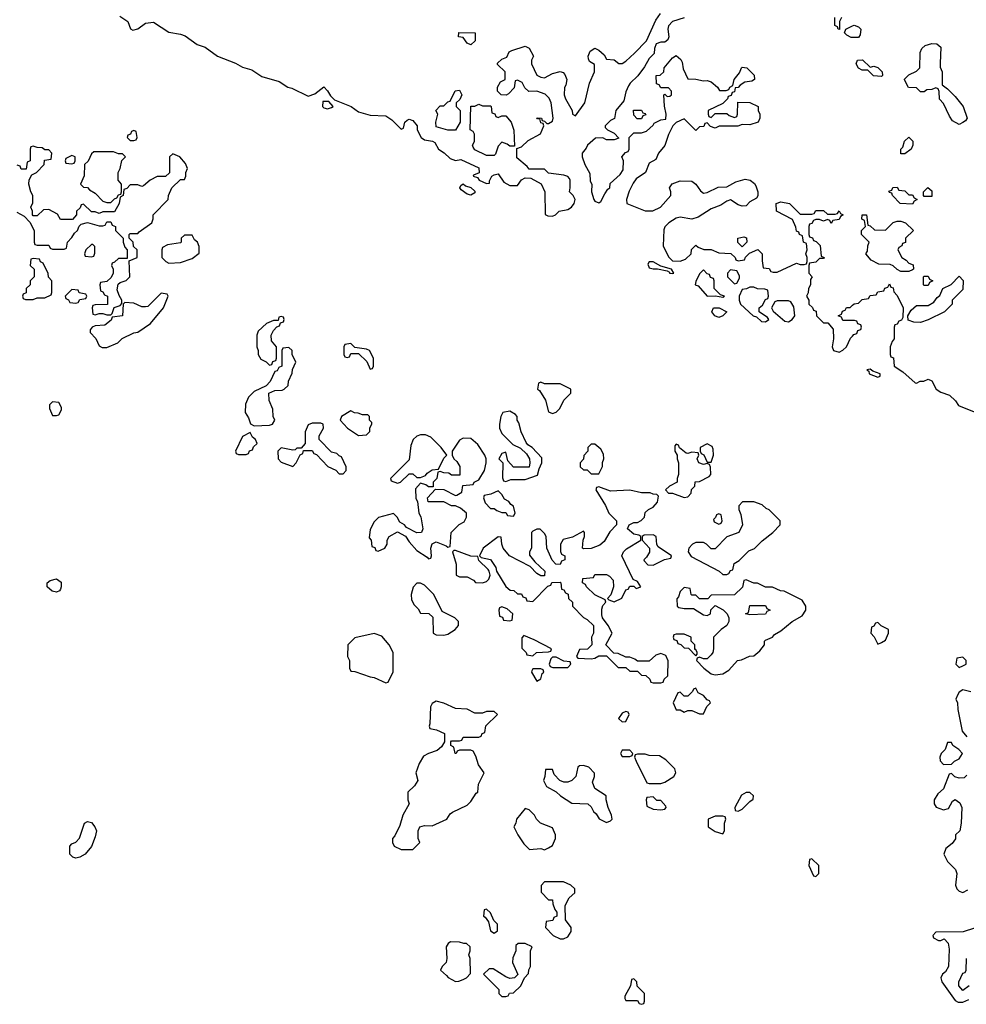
# Model space of a CAD drawing. Header units: inches. Extents: x 2701622 to 2964296, y 496201 to 720542.
# Tile 134 of 256: x 2785700 to 2790587, y 661074 to 666159. Entities that reach past the tile are written whole.
import ezdxf

# ---------------------------------------------------------------- set-up
doc = ezdxf.new("R2010")
doc.units = ezdxf.units.IN
doc.header["$MEASUREMENT"] = 0
doc.layers.add('C7686', color=7, linetype='Continuous')
doc.layers.add('C7696', color=7, linetype='Continuous')

msp = doc.modelspace()

# ---------------------------------------------------------------- linework, layer by layer
at = {"layer": 'C7686', "color": 4, "elevation": 8}
for points in [[(2786216.4, 666176.4), (2786258.8, 666150), (2786271.3, 666111.3), (2786284.7, 666104.7), (2786310, 666110.8), (2786350, 666141.3), (2786390, 666145.7), (2786470, 666093.7), (2786530, 666083.1), (2786554.4, 666074.4), (2786616, 666030), (2786657.3, 666017.3), (2786722, 665970), (2786814.2, 665934.2), (2786850, 665913.4), (2786898.9, 665898.9), (2786950, 665864.4), (2787039.8, 665839.8), (2787084.7, 665810), (2787104.7, 665804.7), (2787190, 665762.8), (2787224, 665776), (2787270, 665811.3), (2787290, 665792), (2787304.7, 665764.7), (2787324.7, 665744.7), (2787412, 665710), (2787450, 665682), (2787510, 665664.7), (2787590, 665662), (2787622, 665642), (2787670, 665594), (2787682, 665598), (2787688, 665630), (2787700.2, 665639.8), (2787710, 665644.7), (2787730, 665638), (2787751.3, 665610), (2787752, 665590), (2787772, 665550), (2787790, 665538), (2787831.6, 665531.6), (2787843.6, 665523.6), (2787862, 665490), (2787891, 665471), (2787922, 665442), (2787950, 665431.3), (2787976.9, 665436.9), (2788070, 665394), (2788071.6, 665368.4), (2788043.6, 665356.4), (2788042, 665350), (2788063.6, 665343.6), (2788072, 665330), (2788110, 665312), (2788126, 665314), (2788126, 665326), (2788138, 665350), (2788150, 665358), (2788170, 665362), (2788199.6, 665319.6), (2788230, 665302), (2788270, 665302), (2788290, 665332), (2788310, 665342), (2788339.6, 665339.6), (2788391.6, 665311.6), (2788412, 665270), (2788412.7, 665152.7), (2788426.4, 665146.4), (2788450, 665144.7), (2788466, 665150), (2788486, 665170), (2788530, 665178), (2788549, 665191), (2788562, 665210), (2788568, 665230), (2788558, 665250), (2788538, 665270), (2788542, 665290), (2788542, 665330), (2788538, 665338), (2788530, 665348), (2788510, 665355.3), (2788430, 665366), (2788410, 665386), (2788330, 665386), (2788320.4, 665400.4), (2788266, 665446), (2788266, 665494), (2788290, 665502), (2788324.7, 665535.3), (2788388, 665570), (2788406, 665610), (2788402, 665622), (2788390, 665626), (2788386, 665646), (2788374, 665646), (2788370, 665652), (2788394, 665650), (2788398, 665638), (2788410, 665634), (2788422, 665622), (2788430, 665622), (2788450, 665634), (2788454, 665650), (2788444, 665730), (2788433.6, 665753.6), (2788413.6, 665773.6), (2788370, 665788.7), (2788328, 665788), (2788307.3, 665807.3), (2788294, 665834), (2788270, 665846), (2788258, 665842), (2788252.7, 665807.3), (2788223.6, 665776.4), (2788212, 665768), (2788186, 665770), (2788166, 665790), (2788166, 665810), (2788182, 665838), (2788206, 665850), (2788206, 665890), (2788167.3, 665927.3), (2788166, 665934), (2788190, 665954), (2788214.6, 665965.4), (2788227.3, 665992.7), (2788240.4, 665999.6), (2788310, 666021), (2788330.9, 666010.9), (2788352, 665970), (2788342, 665950), (2788342, 665930), (2788370, 665871.3), (2788390, 665861), (2788410, 665858), (2788450, 665881), (2788490, 665891), (2788506, 665886), (2788515.3, 665875.3), (2788524.7, 665850), (2788519.6, 665820.4), (2788512, 665808), (2788511.3, 665770), (2788518, 665750), (2788552, 665690), (2788554, 665670), (2788570, 665662), (2788618, 665730), (2788642, 665830), (2788668, 665890), (2788667.3, 665927.3), (2788642, 665942), (2788636.4, 665956.4), (2788635.3, 665970), (2788644.7, 665995.3), (2788670, 666012), (2788690, 666002), (2788716.9, 665976.9), (2788730, 665954), (2788770, 665952), (2788792.7, 665932.7), (2788810, 665932), (2788830, 665944.7), (2788874.8, 665985.2), (2788935.3, 666050), (2788984.7, 666155.3), (2789008.7, 666190)], [(2789130, 666168.7), (2789071.1, 666148.9), (2789050, 666126), (2789046, 666110), (2789051.3, 666070), (2789045.4, 666054.6), (2789030, 666042), (2789010, 666042), (2788986.4, 666033.6), (2788978, 666010), (2788975.3, 665984.7), (2788950, 665958), (2788925.4, 665914.6), (2788891.1, 665868.9), (2788851.3, 665830), (2788843.5, 665816.5), (2788830, 665786), (2788819.8, 665740.2), (2788778, 665690), (2788771.3, 665648.7), (2788750, 665638), (2788722, 665610), (2788722, 665602), (2788734, 665590), (2788770, 665572), (2788792.7, 665547.3), (2788770, 665538), (2788730, 665538), (2788710, 665548), (2788672.7, 665547.3), (2788632, 665510), (2788625.4, 665494.6), (2788604.7, 665470), (2788604.7, 665450), (2788618, 665410), (2788643.6, 665363.6), (2788645.4, 665325.4), (2788654, 665310), (2788652, 665270), (2788664.7, 665230), (2788670, 665222), (2788690, 665212), (2788700.4, 665219.6), (2788720.2, 665259.8), (2788736.4, 665283.6), (2788746, 665290), (2788748, 665312), (2788800.4, 665359.6), (2788816.4, 665383.6), (2788818, 665430), (2788808, 665450), (2788827.3, 665472.7), (2788842, 665478), (2788846, 665490), (2788846, 665550), (2788870, 665574), (2788910, 665574), (2788936.4, 665583.6), (2788970, 665614), (2788975.3, 665624.7), (2789010, 665642), (2789035.3, 665644.7), (2789038, 665670), (2789028.4, 665711.6), (2789026, 665770), (2789030, 665774), (2789042, 665762), (2789056.4, 665763.6), (2789066, 665770), (2789066, 665790), (2789050, 665806), (2789010, 665806), (2789002, 665822), (2788988, 665828), (2788986, 665870), (2789007.3, 665872.7), (2789026, 665890), (2789028, 665910), (2789070, 665962), (2789090, 665974), (2789112.7, 665952.7), (2789119.6, 665939.6), (2789125.4, 665905.4), (2789150, 665854), (2789191.3, 665851.3), (2789230, 665842), (2789250, 665844.7), (2789270, 665838), (2789302, 665810), (2789312.7, 665792.7), (2789347.3, 665792.7), (2789362, 665798), (2789366, 665810), (2789382, 665818), (2789388, 665850), (2789416.4, 665883.6), (2789426, 665910), (2789430, 665914), (2789454, 665910), (2789491.6, 665871.6), (2789494, 665850), (2789479.6, 665840.4), (2789443.6, 665836.4), (2789419.6, 665820.4), (2789410, 665808), (2789394, 665806), (2789390, 665786), (2789378, 665782), (2789372.7, 665767.3), (2789358, 665762), (2789354, 665750), (2789330, 665726), (2789254, 665690), (2789254, 665670), (2789258, 665658), (2789270, 665654), (2789290, 665674), (2789350, 665674), (2789363.6, 665663.6), (2789390, 665654), (2789402, 665658), (2789406, 665670), (2789408, 665732), (2789470, 665731.3), (2789512, 665710), (2789512, 665690), (2789522, 665670), (2789522, 665650), (2789512, 665630), (2789470, 665615.3), (2789430, 665618), (2789408.4, 665608.4), (2789311.6, 665608.4), (2789290, 665598), (2789267.3, 665607.3), (2789250, 665626), (2789238, 665622), (2789232.7, 665607.3), (2789210, 665606), (2789190, 665586), (2789130, 665646), (2789090, 665628), (2789072, 665610), (2789050, 665566), (2789030.9, 665509.1), (2788998, 665470), (2788983.6, 665436.4), (2788950, 665418), (2788931, 665369), (2788883.5, 665336.5), (2788866.4, 665313.6), (2788847.1, 665272.9), (2788832, 665230), (2788834, 665210), (2788930, 665171), (2788969.1, 665170.9), (2789008.7, 665190), (2789062, 665250), (2789062, 665270), (2789055.3, 665290), (2789068.7, 665311.3), (2789110, 665326), (2789170, 665324.7), (2789191.3, 665310), (2789214.4, 665274.4), (2789230, 665262.8), (2789250, 665266.8), (2789306.8, 665293.2), (2789350, 665296), (2789398, 665322), (2789445.6, 665334.4), (2789470.5, 665330.5), (2789493.4, 665313.4), (2789501.4, 665301.4), (2789511, 665270), (2789511.3, 665248.7), (2789503.6, 665236.4), (2789470, 665218), (2789450, 665198), (2789430, 665195.3), (2789410, 665202), (2789370, 665228.7), (2789350, 665222), (2789319.1, 665200.9), (2789270, 665182), (2789202, 665138), (2789170, 665128.7), (2789110, 665139), (2789090, 665133.2), (2789052, 665110), (2789031.1, 665088.9), (2789026.4, 665073.6), (2789022, 664990), (2789050, 664934), (2789070, 664914), (2789110, 664912), (2789138, 664922), (2789166, 664950), (2789168.4, 664971.6), (2789190, 664994), (2789203.6, 664983.6), (2789232.7, 664972.7), (2789270, 664972), (2789310, 664954), (2789371.6, 664951.6), (2789394, 664930), (2789398, 664918), (2789410, 664914), (2789442, 664918), (2789447.3, 664932.7), (2789467.3, 664952.7), (2789511.6, 664971.6), (2789534, 664950), (2789532.7, 664912.7), (2789538, 664878), (2789570, 664874), (2789578, 664858), (2789590, 664854), (2789610, 664854), (2789710, 664902), (2789730, 664894), (2789750, 664894), (2789762, 664898), (2789766, 664910), (2789766, 664930), (2789758, 664950), (2789766, 664970), (2789762, 665002), (2789746, 665010), (2789742, 665042), (2789726, 665050), (2789722, 665062), (2789710, 665066), (2789707.3, 665087.3), (2789690, 665126), (2789608, 665170), (2789606, 665210), (2789630, 665218), (2789674, 665210), (2789730, 665154), (2789790, 665154), (2789802, 665158), (2789810, 665174), (2789850, 665174), (2789870, 665154), (2789910, 665154), (2789922, 665158), (2789930, 665172), (2789938, 665158), (2789952, 665150), (2789938, 665142), (2789930, 665126), (2789898, 665122), (2789890, 665106), (2789882, 665122), (2789870, 665126), (2789850, 665118), (2789830, 665126), (2789810, 665126), (2789798, 665122), (2789790, 665106), (2789778, 665102), (2789774, 665090), (2789774, 665050), (2789778, 665038), (2789792.7, 665032.7), (2789798, 665018), (2789812.7, 665012.7), (2789832.7, 664992.7), (2789838, 664938), (2789854, 664930), (2789850, 664926), (2789830, 664926), (2789810, 664906), (2789778, 664902), (2789774, 664890), (2789774, 664850), (2789792, 664830), (2789783.6, 664816.4), (2789782, 664790), (2789772, 664770), (2789771.6, 664748.4), (2789762, 664730), (2789774, 664710), (2789774, 664690), (2789792.7, 664672.7), (2789798, 664658), (2789812.7, 664652.7), (2789814, 664630), (2789850, 664594), (2789872.7, 664592.7), (2789899.6, 664559.6), (2789901, 664510), (2789894, 664470), (2789902, 664450), (2789930, 664442), (2789950, 664452), (2789968, 664470), (2789990, 664514), (2790000, 664524.8)], [(2789942, 666170), (2789932, 666150), (2789932.7, 666107.3), (2789926, 666110), (2789922, 666122), (2789908.4, 666128.4), (2789908, 666170)], [(2790000, 666067.1), (2789992.7, 666067.3), (2789970, 666078), (2789958, 666090), (2789966, 666110), (2790000, 666126.8)], [(2785685.4, 665165.4), (2785723.6, 665143.6), (2785752.7, 665112.7), (2785774, 665070), (2785774, 665010), (2785778, 664998), (2785790, 664994), (2785850, 664994), (2785858, 664978), (2785870, 664974), (2785930, 664974), (2785942, 664978), (2785946, 665010), (2785970, 665034), (2785983.1, 665056.9), (2785998, 665070), (2786007.3, 665092.7), (2786018, 665102), (2786050, 665112), (2786110, 665094), (2786130, 665094), (2786142, 665098), (2786150, 665114), (2786170, 665114), (2786178, 665098), (2786194, 665090), (2786194, 665070), (2786234, 665030), (2786234, 665010), (2786243.6, 664983.6), (2786254, 664970), (2786254, 664926), (2786210, 664926), (2786190, 664906), (2786178, 664902), (2786174, 664890), (2786182, 664870), (2786182, 664850), (2786172.7, 664827.3), (2786150, 664806), (2786118, 664802), (2786114, 664790), (2786118, 664758), (2786130, 664754), (2786138, 664738), (2786154, 664730), (2786152.7, 664687.3), (2786090, 664686), (2786078, 664682), (2786074, 664670), (2786078, 664638), (2786090, 664634), (2786110, 664642), (2786130, 664642), (2786150, 664634), (2786170, 664634), (2786178, 664642), (2786187.3, 664672.7), (2786218, 664682), (2786227.3, 664692.7), (2786228, 664710), (2786213.6, 664733.6), (2786203.1, 664763.1), (2786208, 664792), (2786218, 664802), (2786250, 664812), (2786268, 664830), (2786266, 664914), (2786306, 664930), (2786306, 664970), (2786287.3, 664987.3), (2786286, 665010), (2786266, 665030), (2786266, 665050), (2786270, 665054), (2786310, 665054), (2786316.4, 665063.6), (2786382, 665110), (2786388.7, 665130), (2786388.4, 665151.6), (2786466, 665230), (2786468, 665250), (2786486, 665290), (2786530, 665334), (2786550, 665334), (2786558, 665350), (2786558, 665370), (2786566, 665390), (2786556.4, 665416.4), (2786526, 665450), (2786490, 665466), (2786474, 665450), (2786472.7, 665367.3), (2786452, 665348), (2786410, 665348), (2786374, 665330), (2786339.6, 665300.4), (2786330, 665298), (2786310, 665306), (2786270, 665306), (2786252.7, 665287.3), (2786238, 665282), (2786234, 665250), (2786218, 665242), (2786214, 665210), (2786190, 665166), (2786130, 665166), (2786110, 665158), (2786090, 665166), (2786070, 665166), (2786030, 665206), (2786018, 665202), (2786012.7, 665187.3), (2785994, 665170), (2785994, 665150), (2785972.7, 665127.3), (2785910, 665126), (2785894.6, 665154.6), (2785850, 665178), (2785823.6, 665176.4), (2785790, 665146), (2785770, 665146), (2785766, 665150), (2785766, 665170), (2785758, 665190), (2785767.3, 665212.7), (2785768, 665250), (2785758, 665270), (2785748, 665310), (2785748.4, 665331.6), (2785762, 665358), (2785786, 665370), (2785826, 665410), (2785827.3, 665432.7), (2785862, 665438), (2785866, 665470), (2785850, 665486), (2785830, 665486), (2785816.4, 665496.4), (2785790, 665498), (2785770, 665506), (2785758, 665502), (2785754, 665490), (2785754, 665430), (2785738, 665422), (2785732.7, 665387.3), (2785707.3, 665387.3), (2785702, 665402), (2785687.3, 665407.3)], [(2790000, 664606), (2789950, 664606), (2789942, 664622), (2789926, 664630), (2789942, 664638), (2789947.3, 664652.7), (2789962, 664658), (2789968.4, 664671.6), (2789987.3, 664672.7), (2790000, 664684.1)]]:
    msp.add_lwpolyline(points, dxfattribs=at)
at = {"layer": 'C7686', "color": 4}
for points, elevation in [([(2788030, 666028.7), (2788010, 666038), (2787990, 666066), (2787966, 666070), (2787967.3, 666092.7), (2788051.1, 666091.1), (2788051.1, 666048.9)], 8), ([(2787910, 665588), (2787850, 665606), (2787848, 665630), (2787858, 665670), (2787848, 665690), (2787870, 665714), (2787890, 665714), (2787910, 665734), (2787922, 665738), (2787948.9, 665791.1), (2787970, 665794), (2787982, 665770), (2787972.7, 665747.3), (2787954, 665730), (2787954, 665710), (2787974, 665690), (2787974, 665630), (2787950, 665588)], 8), ([(2787295.3, 665735.3), (2787264.7, 665735.3), (2787262.8, 665710), (2787270, 665704), (2787290, 665698), (2787310, 665704.7), (2787318, 665710)], 8), ([(2788090, 665714), (2788130, 665714), (2788134, 665710), (2788138, 665678), (2788152.7, 665672.7), (2788158, 665658), (2788170, 665654), (2788190, 665662), (2788210, 665662), (2788238, 665630), (2788251.6, 665588.4), (2788254, 665506), (2788230, 665506), (2788216.4, 665516.4), (2788190, 665526), (2788170, 665506), (2788156, 665464), (2788150, 665458), (2788110, 665458), (2788050, 665486), (2788040.4, 665500.4), (2788038, 665510), (2788048, 665530), (2788047.3, 665567.3), (2788042, 665582), (2788026, 665590), (2788028.4, 665711.6), (2788050, 665712), (2788070, 665722)], 8), ([(2788910, 665646), (2788887.3, 665647.3), (2788870, 665666), (2788868.7, 665691.3), (2788910, 665692), (2788918, 665678), (2788930, 665674), (2788932, 665668), (2788918, 665662)], 8), ([(2786290, 665586), (2786278, 665582), (2786272.7, 665567.3), (2786258, 665562), (2786254, 665550), (2786270, 665534), (2786290, 665534), (2786302, 665538), (2786306, 665550), (2786302, 665582)], 8), ([(2786183.6, 665476.4), (2786083.6, 665476.4), (2786070, 665466), (2786052.7, 665427.3), (2786034, 665410), (2786032.7, 665352.7), (2786014, 665310), (2786030, 665294), (2786050, 665292), (2786059.6, 665279.6), (2786090, 665262), (2786130, 665222), (2786150, 665214), (2786170, 665214), (2786190, 665234), (2786202, 665238), (2786210, 665254), (2786222, 665258), (2786226, 665270), (2786226, 665310), (2786208, 665330), (2786208, 665370), (2786218, 665390), (2786228, 665432), (2786246, 665450), (2786230, 665466), (2786210, 665466)], 8), ([(2785970, 665458), (2785938, 665442), (2785934, 665430), (2785938, 665418), (2785970, 665414), (2785982, 665418), (2785986, 665430), (2785986, 665450)], 8), ([(2788030, 665252.7), (2788010, 665257.2), (2787980.1, 665280.1), (2787973.2, 665290), (2787978, 665302), (2787990, 665310.3), (2788001.1, 665301.1), (2788030, 665291.7), (2788050, 665273), (2788050, 665265.2)], 4), ([(2786590, 665046), (2786550, 665046), (2786534, 665030), (2786534, 665010), (2786530, 665006), (2786463.6, 664996.4), (2786438, 664982), (2786434, 664970), (2786434, 664930), (2786454, 664910), (2786470, 664902), (2786530, 664904.7), (2786590, 664924.7), (2786627.3, 664952.7), (2786627.3, 664987.3), (2786618, 665010), (2786602, 665022)], 8), ([(2789430, 664986), (2789408.4, 665008.4), (2789408, 665030), (2789438, 665038), (2789452.7, 665032.7), (2789454, 665010)], 8), ([(2786078, 664998), (2786070, 664998), (2786042, 664970), (2786034, 664950), (2786038, 664938), (2786070, 664934), (2786082, 664938), (2786087.3, 664952.7), (2786087.3, 664987.3)], 8), ([(2785770, 664926), (2785758, 664922), (2785754, 664890), (2785774, 664870), (2785774, 664830), (2785754, 664810), (2785754, 664790), (2785734, 664770), (2785732.7, 664747.3), (2785718, 664742), (2785714, 664730), (2785718, 664718), (2785730, 664714), (2785770, 664714), (2785790, 664722), (2785830, 664722), (2785862, 664738), (2785866, 664750), (2785866, 664810), (2785848.4, 664828.4), (2785847.3, 664847.3), (2785822, 664902), (2785807.3, 664907.3), (2785802, 664922)], 8), ([(2788970, 664908.7), (2788950, 664908), (2788943.5, 664896.5), (2788950, 664878), (2788970, 664871.3), (2788992.7, 664872.7), (2789042, 664862), (2789054, 664854), (2789054, 664850), (2789070, 664847.3), (2789078, 664850), (2789066, 664870), (2789010, 664886)], 8), ([(2789230, 664866), (2789210, 664846), (2789190, 664806), (2789186.8, 664790), (2789203.5, 664783.5), (2789250, 664731.3), (2789292.7, 664732.7), (2789330, 664726), (2789338, 664730), (2789318, 664738), (2789286, 664770), (2789286, 664810), (2789282, 664822), (2789267.3, 664827.3), (2789262, 664842), (2789250, 664846)], 8), ([(2789370, 664866), (2789354, 664850), (2789354, 664830), (2789390, 664794), (2789402, 664798), (2789416.4, 664823.6), (2789416.4, 664836.4), (2789402, 664862)], 8), ([(2785970, 664766), (2785934, 664730), (2785938, 664718), (2785952.7, 664712.7), (2785958, 664698), (2785990, 664694), (2786002, 664698), (2786010, 664714), (2786042, 664718), (2786046, 664730), (2786042, 664742), (2786007.3, 664747.3), (2786002, 664762)], 8), ([(2789490, 664778), (2789470, 664778), (2789451.6, 664768.4), (2789430, 664766), (2789414, 664730), (2789414, 664710), (2789422, 664690), (2789487.3, 664630), (2789504.1, 664624.1), (2789530, 664600.7), (2789550, 664598), (2789568, 664610), (2789560.4, 664620.4), (2789518, 664650), (2789518, 664670), (2789535.3, 664684.7), (2789550, 664714), (2789562, 664718), (2789566, 664730), (2789562, 664762), (2789547.3, 664767.3), (2789510, 664768)], 8), ([(2786430, 664746), (2786362, 664678), (2786350, 664675.3), (2786330, 664675.3), (2786290, 664695.3), (2786242, 664698), (2786234, 664690), (2786231.1, 664628.9), (2786178, 664622), (2786172.7, 664607.3), (2786139.6, 664580.4), (2786090, 664578), (2786074, 664570), (2786063.6, 664556.4), (2786063.6, 664543.6), (2786092.7, 664512.7), (2786110, 664474), (2786125.4, 664465.4), (2786150, 664466), (2786206, 664490), (2786228.4, 664511.6), (2786290, 664542), (2786310, 664544.7), (2786375.3, 664590), (2786442, 664670), (2786466, 664730), (2786462, 664742)], 8), ([(2789310, 664621.2), (2789289.5, 664629.5), (2789274, 664650), (2789282, 664670), (2789311, 664670), (2789350.6, 664650), (2789330, 664629)], 4), ([(2789670, 664706), (2789610, 664706), (2789598, 664702), (2789582, 664670), (2789590, 664654), (2789650, 664602), (2789670, 664598), (2789689, 664611), (2789702, 664630), (2789696.4, 664676.4), (2789682, 664702)], 8), ([(2787050, 664626), (2787038, 664622), (2787034, 664606), (2787010, 664606), (2786974, 664590), (2786932, 664550), (2786924.7, 664530), (2786924.7, 664470), (2786932, 664450), (2786932, 664430), (2786945.4, 664405.4), (2786972, 664392), (2786990, 664374), (2787002, 664378), (2787007.3, 664392.7), (2787022, 664398), (2787026, 664410), (2787026, 664470), (2787000.4, 664500.4), (2786998, 664530), (2787010, 664554), (2787027.3, 664572.7), (2787042, 664578), (2787046, 664594), (2787062, 664598), (2787066, 664610), (2787062, 664622)], 8), ([(2787090, 664466), (2787058, 664462), (2787054, 664450), (2787054, 664370), (2787038, 664362), (2787030, 664346), (2787018, 664342), (2786994, 664290), (2786972.7, 664267.3), (2786910, 664238), (2786882, 664210), (2786866.4, 664173.6), (2786864.7, 664130), (2786882, 664102), (2786891.6, 664071.6), (2786910, 664062), (2786990, 664064.7), (2787006, 664070), (2787018, 664090), (2787008, 664110), (2787007.3, 664147.3), (2786987.3, 664192.7), (2786986, 664230), (2787016.4, 664243.6), (2787054.6, 664245.4), (2787066, 664250), (2787086, 664270), (2787088.4, 664291.6), (2787107.3, 664332.7), (2787108, 664352), (2787126, 664390), (2787106, 664430), (2787106, 664450)], 8), ([(2787410, 664486), (2787378, 664482), (2787374, 664470), (2787374, 664430), (2787378, 664418), (2787390, 664414), (2787402, 664418), (2787410, 664434), (2787450, 664434), (2787492.7, 664392.7), (2787510, 664354), (2787522, 664358), (2787526, 664370), (2787526, 664410), (2787506, 664450), (2787490, 664458), (2787430, 664466)], 8), ([(2788390, 664286), (2788378, 664282), (2788374, 664250), (2788383.6, 664243.6), (2788414.4, 664194.4), (2788430, 664134), (2788450, 664124.7), (2788470, 664132), (2788488, 664150), (2788510, 664194), (2788546, 664230), (2788546, 664250), (2788490, 664278), (2788410, 664278)], 8), ([(2785870, 664186), (2785854, 664170), (2785854, 664150), (2785870, 664114), (2785890, 664114), (2785902, 664118), (2785916.4, 664143.6), (2785916.4, 664156.4), (2785902, 664182)], 8), ([(2787410, 664138), (2787362, 664110), (2787354, 664090), (2787392, 664050), (2787450, 664012), (2787490, 664014), (2787507.3, 664032.7), (2787508.4, 664051.6), (2787518, 664070), (2787518, 664078), (2787506, 664090), (2787506, 664110), (2787498, 664118), (2787470, 664118), (2787447.3, 664127.3), (2787428.4, 664128.4)], 8), ([(2788230, 664137.2), (2788194, 664130), (2788184.7, 664110), (2788178, 664070), (2788178, 664050), (2788190, 664022), (2788245.4, 663965.4), (2788285.4, 663945.4), (2788316.9, 663916.9), (2788331.6, 663891.6), (2788334, 663870), (2788330, 663848), (2788250, 663848), (2788220.4, 663880.4), (2788210, 663926), (2788190, 663918), (2788174, 663890), (2788194, 663870), (2788192.7, 663792.7), (2788198, 663778), (2788210, 663774), (2788236.4, 663783.6), (2788310, 663784.7), (2788373.2, 663806.8), (2788381.2, 663838.8), (2788395.3, 663870), (2788396.4, 663896.4), (2788346, 663950), (2788323.1, 663963.1), (2788314.6, 663974.6), (2788288.7, 664030), (2788276.4, 664076.4), (2788268, 664090), (2788268.7, 664110), (2788260.2, 664120.2)], 8), ([(2787210, 664075.3), (2787190, 664066), (2787174, 664030), (2787174, 663970), (2787154, 663946), (2787130, 663946), (2787122, 663938), (2787110, 663935.3), (2787050, 663948), (2787032, 663930), (2787034, 663890), (2787050, 663874), (2787110, 663852), (2787128, 663870), (2787148, 663912), (2787162, 663918), (2787166, 663934), (2787210, 663934), (2787218, 663918), (2787232.7, 663912.7), (2787291.6, 663851.6), (2787331.6, 663831.6), (2787350, 663814), (2787370, 663814), (2787386, 663830), (2787386, 663850), (2787362, 663902), (2787350, 663906), (2787338, 663918), (2787310, 663926), (2787246, 663990), (2787246, 664010), (2787268, 664050), (2787266, 664070), (2787254.6, 664074.6)], 8), ([(2786890, 664026), (2786850, 664006), (2786814, 663930), (2786818, 663918), (2786830, 663914), (2786870, 663914), (2786882, 663918), (2786887.3, 663932.7), (2786902, 663938), (2786907.3, 663952.7), (2786926, 663970), (2786918, 663990), (2786902, 664002)], 8), ([(2787990, 663998), (2787970, 663988), (2787932, 663930), (2787932, 663910), (2787942, 663890), (2787956.9, 663876.9), (2787971.6, 663851.6), (2787972.7, 663807.3), (2787930, 663806), (2787916.4, 663816.4), (2787890, 663818), (2787870, 663826), (2787858, 663822), (2787854, 663790), (2787834, 663770), (2787834, 663746), (2787810, 663746), (2787796.4, 663756.4), (2787770, 663766), (2787743.6, 663736.4), (2787745.4, 663685.4), (2787754, 663670), (2787761, 663610), (2787770.8, 663590.8), (2787782, 663530), (2787774, 663510), (2787750, 663508), (2787696.4, 663536.4), (2787686, 663550), (2787663.1, 663563.1), (2787648, 663590), (2787630, 663608), (2787551.6, 663588.4), (2787530, 663566), (2787510, 663526), (2787503.6, 663483.6), (2787514, 663470), (2787518, 663438), (2787532.7, 663432.7), (2787538, 663418), (2787550, 663414), (2787586, 663430), (2787598, 663450), (2787598, 663470), (2787608, 663490), (2787650, 663514), (2787691.3, 663491.3), (2787710, 663462), (2787750, 663418), (2787803.6, 663383.6), (2787810, 663374), (2787822, 663378), (2787826, 663390), (2787822, 663430), (2787830, 663452), (2787850, 663462), (2787902, 663442), (2787910, 663434), (2787922, 663438), (2787928, 663510), (2787968.9, 663551.1), (2787994.6, 663565.4), (2788006, 663590), (2788006, 663610), (2787976.4, 663636.4), (2787950, 663648), (2787930, 663648), (2787890, 663668), (2787808.4, 663668.4), (2787806, 663690), (2787846, 663734), (2787890, 663732), (2787950, 663702), (2787956.4, 663703.6), (2787982, 663718), (2787987.3, 663752.7), (2788042, 663758), (2788046, 663770), (2788070, 663782), (2788099, 663830), (2788109, 663870), (2788108.7, 663890), (2788102, 663910), (2788064.7, 663964.7), (2788030, 663995.3)], 8), ([(2787770, 664015.3), (2787750, 664008), (2787732, 663990), (2787719.6, 663960.4), (2787710, 663886), (2787614, 663790), (2787618, 663778), (2787650, 663764.7), (2787666, 663770), (2787710, 663814), (2787730, 663814), (2787750, 663794), (2787770, 663794), (2787795.3, 663804.7), (2787803.1, 663816.9), (2787830, 663834), (2787862, 663838), (2787890, 663894), (2787906, 663910), (2787875.3, 663950), (2787823.1, 664003.1), (2787794.6, 664014.6)], 8), ([(2788670, 663966), (2788650, 663966), (2788634, 663950), (2788634, 663930), (2788612.7, 663907.3), (2788611.6, 663888.4), (2788594, 663870), (2788594, 663850), (2788610, 663834), (2788630, 663834), (2788650, 663814), (2788690, 663814), (2788708.4, 663851.6), (2788708.9, 663871.1), (2788715.3, 663890), (2788714.6, 663914.6), (2788700.4, 663940.4)], 8), ([(2789090, 663966), (2789082, 663958), (2789082, 663930), (2789094, 663910), (2789094, 663890), (2789102, 663870), (2789102, 663810), (2789094, 663790), (2789094, 663770), (2789054, 663750), (2789034, 663730), (2789050, 663714), (2789070, 663714), (2789130, 663692), (2789150, 663694), (2789167.3, 663712.7), (2789168, 663732), (2789186, 663750), (2789187.3, 663772.7), (2789210, 663774), (2789260.4, 663799.6), (2789268, 663810), (2789267.3, 663847.3), (2789262, 663862), (2789250, 663866), (2789230, 663862), (2789206, 663870), (2789198, 663890), (2789206, 663910), (2789202, 663922), (2789170, 663926), (2789150, 663918), (2789140.4, 663920.4), (2789107.3, 663947.3), (2789102, 663962)], 8), ([(2789250, 663968), (2789214, 663950), (2789214, 663930), (2789218, 663918), (2789231.6, 663911.6), (2789250, 663874), (2789270, 663874), (2789282, 663910), (2789280.4, 663940.4), (2789274.6, 663954.6)], 8), ([(2788690, 663746), (2788678, 663742), (2788674, 663730), (2788724.7, 663650), (2788742, 663610), (2788782, 663570), (2788782, 663550), (2788746.4, 663513.6), (2788716.9, 663463.1), (2788695.3, 663444.7), (2788650, 663428), (2788610, 663426), (2788606, 663430), (2788608.7, 663471.3), (2788615.3, 663490), (2788615.3, 663510), (2788610, 663518), (2788554, 663486), (2788506, 663474), (2788491.3, 663450), (2788492.7, 663412.7), (2788498, 663398), (2788514, 663390), (2788514, 663370), (2788498, 663362), (2788490, 663346), (2788467.3, 663347.3), (2788448.4, 663368.4), (2788422, 663430), (2788418, 663490), (2788410, 663506), (2788387.3, 663527.3), (2788370, 663528), (2788350, 663518), (2788342, 663510), (2788342, 663430), (2788332, 663410), (2788332.7, 663392.7), (2788359.6, 663359.6), (2788411.3, 663311.3), (2788410, 663286), (2788390, 663286), (2788370, 663298), (2788335.3, 663335.3), (2788228, 663390), (2788195.3, 663430), (2788188.7, 663450), (2788186, 663486), (2788170, 663488), (2788092, 663430), (2788074, 663390), (2788082, 663382), (2788130.7, 663370.7), (2788158, 663330), (2788162, 663310), (2788210, 663232), (2788232.7, 663212.7), (2788251.6, 663211.6), (2788270, 663194), (2788290, 663194), (2788298, 663178), (2788312.7, 663172.7), (2788318, 663158), (2788350, 663154), (2788427.3, 663232.7), (2788442, 663238), (2788447.3, 663252.7), (2788490, 663254), (2788494, 663250), (2788498, 663218), (2788510, 663214), (2788518, 663198), (2788531.6, 663191.6), (2788534, 663170), (2788554, 663150), (2788554, 663130), (2788611.6, 663071.6), (2788630, 663062), (2788662, 663030), (2788662, 662990), (2788652, 662970), (2788654, 662930), (2788631.6, 662908.4), (2788590, 662906), (2788574, 662870), (2788582, 662862), (2788650, 662858), (2788670, 662862), (2788690, 662874), (2788730, 662874), (2788790, 662814), (2788830, 662814), (2788850, 662794), (2788890, 662794), (2788910, 662774), (2788932.7, 662772.7), (2788952.7, 662752.7), (2788958, 662738), (2788970, 662734), (2789010, 662734), (2789022, 662738), (2789027.3, 662752.7), (2789046, 662770), (2789047.3, 662847.3), (2789035.3, 662875.3), (2789010, 662886), (2788983.6, 662876.4), (2788950, 662846), (2788890, 662846), (2788876.4, 662856.4), (2788850, 662866), (2788830, 662866), (2788790, 662886), (2788767.3, 662887.3), (2788726, 662930), (2788758, 662990), (2788738, 663030), (2788709, 663069), (2788704.7, 663084.7), (2788704.7, 663115.3), (2788710, 663134), (2788726, 663150), (2788722, 663162), (2788670, 663188), (2788626, 663230), (2788622, 663242), (2788606, 663250), (2788607.3, 663272.7), (2788662, 663278), (2788670, 663294), (2788730, 663294), (2788745.4, 663285.4), (2788764.7, 663264.7), (2788766, 663230), (2788751.6, 663188.4), (2788734, 663170), (2788742, 663162), (2788770, 663152), (2788808.4, 663171.6), (2788830, 663214), (2788842, 663218), (2788850, 663234), (2788870, 663234), (2788882, 663222), (2788906, 663230), (2788890, 663258), (2788867.3, 663267.3), (2788808.7, 663390), (2788818, 663410), (2788833.6, 663426.4), (2788906, 663470), (2788906, 663490), (2788896.4, 663496.4), (2788870, 663502), (2788838, 663530), (2788846, 663550), (2788870, 663562), (2788890, 663562), (2788908.4, 663571.6), (2788926, 663590), (2788930, 663614), (2788946, 663630), (2788970, 663642), (2788992.9, 663667.1), (2788998, 663698), (2788990, 663706), (2788970, 663708), (2788955.3, 663715.3), (2788910, 663715.3), (2788850, 663728.7), (2788750, 663724)], 8), ([(2788170, 663726), (2788131.6, 663708.4), (2788098, 663702), (2788094, 663690), (2788103.6, 663663.6), (2788130, 663634), (2788150, 663634), (2788163.6, 663623.6), (2788190, 663614), (2788210, 663614), (2788218, 663598), (2788250, 663594), (2788258, 663610), (2788250, 663646), (2788235.3, 663655.3), (2788226, 663670), (2788203.1, 663683.1), (2788190, 663706)], 8), ([(2789490, 663668.7), (2789432, 663668), (2789412.7, 663647.3), (2789412, 663630), (2789423.6, 663603.6), (2789431, 663550), (2789412, 663510), (2789350, 663488.7), (2789290, 663426), (2789270, 663426), (2789246, 663450), (2789230, 663458), (2789190, 663458), (2789174, 663450), (2789154, 663430), (2789152, 663410), (2789166.4, 663386.4), (2789311.6, 663311.6), (2789330, 663294), (2789350, 663294), (2789362, 663298), (2789370, 663314), (2789382, 663318), (2789388.9, 663351.1), (2789414.6, 663365.4), (2789464, 663416), (2789492.9, 663427.1), (2789532.5, 663467.5), (2789588, 663510), (2789626, 663550), (2789626, 663570), (2789570, 663628), (2789554.6, 663634.6), (2789532.9, 663652.9)], 8), ([(2789310, 663606), (2789298, 663602), (2789292.7, 663587.3), (2789282, 663578), (2789285.4, 663565.4), (2789310, 663554), (2789322, 663558), (2789326, 663570), (2789322, 663602)], 8), ([(2788970, 663498), (2788923.6, 663496.4), (2788914, 663490), (2788914, 663470), (2788952, 663430), (2788951.6, 663408.4), (2788936.9, 663383.1), (2788922, 663370), (2788923.6, 663363.6), (2788943.6, 663343.6), (2788970, 663342), (2789028.4, 663371.6), (2789062, 663378), (2789066, 663390), (2788996.4, 663436.4), (2788988.7, 663448.7), (2788986, 663490)], 8), ([(2787950, 663418), (2787942, 663418), (2787934, 663410), (2787952.7, 663347.3), (2787954, 663290), (2787970, 663282), (2788010, 663282), (2788043.6, 663263.6), (2788052.7, 663252.7), (2788090, 663251.3), (2788110, 663258), (2788122, 663270), (2788129, 663290), (2788124, 663310), (2788119.3, 663319.3), (2788070, 663366), (2788066, 663386), (2788030, 663388.7)], 8), ([(2785890, 663202.7), (2785866.8, 663206.8), (2785841.2, 663230), (2785842, 663250), (2785857.2, 663262.8), (2785890, 663270.7), (2785913.4, 663253.4), (2785914.8, 663230), (2785910, 663218), (2785904.7, 663210)], 4), ([(2787770, 663248), (2787750, 663248), (2787731.1, 663228.9), (2787721, 663190), (2787722.8, 663162.8), (2787736.9, 663136.9), (2787756.9, 663116.9), (2787770, 663094), (2787811.6, 663091.6), (2787832.7, 663072.7), (2787834, 662990), (2787850, 662982), (2787890, 662981), (2787910, 662986), (2787948, 663010), (2787966, 663030), (2787966, 663050), (2787946, 663070), (2787882, 663102), (2787838, 663190), (2787790, 663238)], 8), ([(2789450, 663266), (2789438, 663262), (2789431.1, 663228.9), (2789390, 663188), (2789270, 663186), (2789252, 663168), (2789210, 663168), (2789190, 663186), (2789170, 663186), (2789166, 663190), (2789162, 663222), (2789130, 663226), (2789110, 663206), (2789102, 663178), (2789092.7, 663167.3), (2789094, 663130), (2789103.6, 663123.6), (2789130, 663118), (2789178.8, 663118.8), (2789230, 663086), (2789250, 663082), (2789266, 663090), (2789268.4, 663111.6), (2789290, 663134), (2789331.1, 663111.1), (2789352, 663090), (2789362, 663070), (2789362, 663050), (2789351.3, 663030), (2789322, 663010), (2789282, 662970), (2789282, 662910), (2789278, 662890), (2789270, 662878), (2789250, 662858), (2789230, 662858), (2789210, 662866), (2789198, 662862), (2789194, 662850), (2789232, 662810), (2789270, 662781), (2789290, 662776), (2789330, 662781), (2789360.4, 662799.6), (2789406, 662850), (2789427.3, 662852.7), (2789468.4, 662871.6), (2789490, 662874), (2789520.4, 662899.6), (2789546, 662930), (2789546, 662950), (2789550, 662954), (2789586, 662970), (2789596.4, 662983.6), (2789630, 663002), (2789688.7, 663051.3), (2789740.4, 663079.6), (2789758, 663110), (2789758, 663130), (2789740.4, 663160.4), (2789647.3, 663207.3), (2789628.4, 663208.4), (2789587.3, 663227.3), (2789550, 663228), (2789510, 663248), (2789490, 663248)], 8), ([(2789470, 663086), (2789448, 663090), (2789462, 663098), (2789470, 663134), (2789550, 663134), (2789558, 663118), (2789574, 663110), (2789558, 663102), (2789550, 663088)], 8), ([(2788190, 663126), (2788178, 663122), (2788174, 663110), (2788178, 663078), (2788192.7, 663072.7), (2788198, 663058), (2788230, 663054), (2788242, 663058), (2788246, 663090), (2788216.4, 663116.4)], 8), ([(2787530, 662988.7), (2787430, 662966), (2787394, 662930), (2787392, 662870), (2787402, 662850), (2787402, 662810), (2787410, 662794), (2787430, 662792), (2787510, 662764.7), (2787530, 662762), (2787590, 662734), (2787602, 662738), (2787628.4, 662791.6), (2787628, 662890), (2787608, 662930), (2787570, 662975.3)], 8), ([(2788302, 662978), (2788292.7, 662967.3), (2788292.7, 662912.7), (2788314, 662890), (2788318, 662878), (2788350, 662874), (2788368.4, 662891.6), (2788430, 662894), (2788442, 662898), (2788446, 662910), (2788356.5, 662956.5)], 8), ([(2789130, 662986), (2789090, 662986), (2789078, 662982), (2789074, 662970), (2789078, 662958), (2789092.7, 662952.7), (2789098, 662938), (2789112.7, 662932.7), (2789130, 662914), (2789152.7, 662912.7), (2789190, 662874), (2789198, 662882), (2789198, 662890), (2789190, 662906), (2789186, 662906), (2789186, 662930), (2789166, 662950), (2789166, 662970)], 8), ([(2788470, 662866), (2788450, 662866), (2788442, 662858), (2788434, 662830), (2788438, 662818), (2788452.7, 662812.7), (2788530, 662814), (2788546, 662830), (2788542, 662842), (2788510, 662846)], 8), ([(2788390, 662806), (2788350, 662806), (2788343.6, 662796.4), (2788342, 662790), (2788370, 662742), (2788390, 662754), (2788398, 662782), (2788406, 662790), (2788402, 662802)], 8), ([(2789190, 662706), (2789178, 662702), (2789174, 662690), (2789150, 662666), (2789130, 662666), (2789110, 662686), (2789098, 662682), (2789074, 662630), (2789090, 662594), (2789110, 662594), (2789130, 662582), (2789150, 662592), (2789170, 662592), (2789210, 662574), (2789230, 662574), (2789248.4, 662611.6), (2789266, 662630), (2789262, 662642), (2789250, 662646), (2789230, 662668), (2789203.1, 662683.1)], 8), ([(2787850, 662639), (2787830, 662628), (2787821, 662610), (2787818, 662522), (2787814, 662510), (2787818, 662498), (2787851.6, 662491.6), (2787892.7, 662472.7), (2787894, 662430), (2787876.9, 662403.1), (2787856, 662384), (2787810, 662368.7), (2787785.4, 662354.6), (2787762, 662318), (2787746, 662270), (2787756, 662230), (2787738, 662202), (2787704.7, 662170), (2787704.7, 662130), (2787711.1, 662108.9), (2787678, 662050), (2787662, 661998), (2787636, 661944), (2787624.7, 661930), (2787624.7, 661910), (2787634, 661890), (2787670, 661874), (2787730, 661874), (2787766, 661910), (2787758, 661930), (2787758, 661970), (2787766, 661990), (2787790, 661998), (2787830, 661996), (2787906, 662030), (2787923.1, 662056.9), (2787934.6, 662065.4), (2788010, 662102), (2788030, 662122), (2788056.4, 662163.6), (2788066, 662170), (2788068, 662210), (2788098, 662270), (2788068.7, 662310), (2788055.3, 662355.3), (2788042, 662382), (2788030, 662386), (2787970, 662386), (2787958, 662382), (2787954, 662370), (2787948.4, 662368.4), (2787942, 662402), (2787926, 662410), (2787926, 662430), (2787930, 662434), (2787970, 662434), (2787982, 662438), (2787990, 662454), (2788070, 662454), (2788082, 662458), (2788087.3, 662472.7), (2788102, 662478), (2788107.3, 662512.7), (2788166, 662570), (2788150, 662586), (2788110, 662586), (2788090, 662578), (2788050, 662578), (2788010, 662598), (2787950, 662602), (2787889.1, 662629.1)], 8), ([(2788830, 662586), (2788810, 662578), (2788792, 662550), (2788810, 662532), (2788830, 662534), (2788846, 662570), (2788842, 662582)], 8), ([(2788850, 662386), (2788810, 662386), (2788802, 662370), (2788810, 662354), (2788850, 662354), (2788862, 662358), (2788866, 662370)], 8), ([(2788930, 662366), (2788890, 662366), (2788878, 662362), (2788874, 662350), (2788882, 662330), (2788938, 662218), (2788950, 662214), (2789010, 662214), (2789030, 662222), (2789078, 662250), (2789088, 662270), (2789082, 662290), (2789036.5, 662336.5), (2789003.6, 662356.4), (2788950, 662358)], 8), ([(2788610, 662308), (2788590, 662306), (2788582, 662298), (2788571.3, 662250), (2788550.6, 662229.4), (2788530, 662221.2), (2788510, 662221.2), (2788489, 662229), (2788460.2, 662260.2), (2788450, 662286), (2788414, 662286), (2788412, 662250), (2788404.7, 662230), (2788419.6, 662199.6), (2788470, 662172), (2788492, 662150), (2788550, 662112), (2788634, 662110), (2788650, 662094), (2788662, 662070), (2788676.9, 662056.9), (2788691.6, 662031.6), (2788730, 662012), (2788750, 662022), (2788758, 662030), (2788755.3, 662050), (2788738, 662090), (2788728, 662130), (2788728, 662150), (2788669, 662189), (2788658, 662222), (2788668, 662250), (2788667.3, 662267.3), (2788639, 662299)], 8), ([(2789470, 662168), (2789450, 662168), (2789426, 662154), (2789392, 662090), (2789394, 662074), (2789410, 662072), (2789430, 662082), (2789470, 662122), (2789487.3, 662132.7), (2789488, 662150)], 8), ([(2788970, 662146), (2788938, 662142), (2788934, 662130), (2788938, 662098), (2788970, 662082), (2789010, 662078), (2789030, 662082), (2789038, 662090), (2789036.4, 662096.4), (2789010, 662126), (2788990, 662126)], 8), ([(2788310, 662086), (2788264.7, 662030), (2788262, 662010), (2788252, 661990), (2788272, 661950), (2788302, 661902), (2788332.7, 661872.7), (2788390, 661878), (2788410, 661872), (2788430, 661882), (2788450, 661894), (2788466, 661930), (2788466, 661950), (2788450, 661986), (2788389.1, 662009.1), (2788368, 662030), (2788358, 662050), (2788330, 662078)], 8), ([(2785990, 661829), (2785974.6, 661834.6), (2785958, 661850), (2785958, 661890), (2785970, 661902), (2785990, 661912), (2786008.9, 661931.1), (2786034, 662010), (2786050, 662018), (2786070, 662012.2), (2786087.7, 661990), (2786096.3, 661970), (2786090, 661938), (2786070.5, 661889.5), (2786038, 661850), (2786010, 661834)], 4), ([(2789330, 662046), (2789290, 662046), (2789254, 662030), (2789254, 661990), (2789290, 661966), (2789330, 661954), (2789338, 661970), (2789338, 662010), (2789346, 662030), (2789342, 662042)], 8), ([(2789790, 661826), (2789778, 661822), (2789774, 661790), (2789798, 661738), (2789810, 661734), (2789826, 661750), (2789826, 661790)], 8), ([(2788507.3, 661707.3), (2788410, 661706), (2788392.7, 661687.3), (2788392.7, 661652.7), (2788430, 661614), (2788450, 661614), (2788452.7, 661592.7), (2788463.6, 661563.6), (2788474, 661550), (2788474, 661530), (2788458, 661522), (2788452.7, 661507.3), (2788418, 661502), (2788414, 661470), (2788454, 661430), (2788490, 661412), (2788507.3, 661412.7), (2788530, 661422), (2788548, 661450), (2788548, 661470), (2788518, 661510), (2788516.4, 661583.6), (2788536.4, 661623.6), (2788566, 661650), (2788566, 661670), (2788546, 661690)], 8), ([(2788110, 661566), (2788098, 661562), (2788094, 661530), (2788103.6, 661523.6), (2788119.6, 661499.6), (2788130, 661454), (2788150, 661442), (2788167.3, 661452.7), (2788167.3, 661487.3), (2788147.3, 661507.3), (2788130, 661546)], 8), ([(2787923.6, 661396.4), (2787911.6, 661388.4), (2787902, 661370), (2787906, 661310), (2787901, 661290), (2787882, 661270), (2787872, 661250), (2787903.6, 661223.6), (2787911.6, 661211.6), (2787950, 661192), (2787967.3, 661192.7), (2787990, 661202), (2788006, 661210), (2788027.3, 661232.7), (2788026, 661310), (2788018, 661330), (2788026, 661350), (2788026, 661370), (2788007.3, 661387.3), (2787992.7, 661387.3), (2787970, 661395.3)], 8), ([(2788310, 661388), (2788272.7, 661387.3), (2788262, 661378), (2788262, 661350), (2788245.4, 661314.6), (2788244.7, 661290), (2788272, 661228), (2788254, 661210), (2788230, 661208), (2788210, 661215.3), (2788143.6, 661256.4), (2788123.6, 661256.4), (2788094, 661230), (2788174, 661150), (2788174, 661130), (2788190, 661114), (2788210, 661114), (2788222, 661118), (2788228.4, 661131.6), (2788250, 661134), (2788288, 661170), (2788306, 661210), (2788327.3, 661232.7), (2788328.4, 661251.6), (2788338, 661270), (2788338, 661350), (2788346, 661370)], 8), ([(2788870, 661206), (2788858, 661202), (2788854, 661170), (2788823.6, 661116.4), (2788823.6, 661103.6), (2788830, 661094), (2788890, 661094), (2788898, 661078), (2788910, 661074), (2788922, 661078), (2788926, 661090), (2788926, 661130), (2788887.3, 661167.3), (2788886, 661190)], 8)]:
    msp.add_lwpolyline(points, close=True, dxfattribs=dict(at, elevation=elevation))
at = {"layer": 'C7696', "color": 4, "elevation": 8}
for points in [[(2790000, 666126.8), (2790008.9, 666131.1), (2790030, 666122), (2790042, 666110), (2790039.6, 666080.4), (2790030, 666066), (2790000, 666067.1)], [(2790000, 664684.1), (2790008.4, 664691.6), (2790030, 664694), (2790050, 664714), (2790082, 664718), (2790090, 664734), (2790122, 664738), (2790130, 664754), (2790162, 664758), (2790167.3, 664772.7), (2790182, 664778), (2790190, 664794), (2790198, 664778), (2790210, 664774), (2790212.7, 664752.7), (2790230, 664734), (2790262, 664670), (2790259.6, 664620.4), (2790252.7, 664607.3), (2790238, 664602), (2790230, 664586), (2790218, 664582), (2790214, 664570), (2790214, 664510), (2790203.6, 664496.4), (2790194, 664470), (2790194, 664430), (2790198, 664418), (2790212, 664412), (2790214, 664370), (2790259.8, 664339.8), (2790323.6, 664283.6), (2790330, 664282), (2790348.4, 664291.6), (2790367.3, 664292.7), (2790390, 664302), (2790410, 664294), (2790432, 664250), (2790455.3, 664235.3), (2790499.8, 664219.8), (2790530.7, 664190.7), (2790546.4, 664166.4), (2790670, 664116)], [(2790000, 664524.8), (2790007.3, 664532.7), (2790022, 664538), (2790027.3, 664552.7), (2790042, 664558), (2790046, 664570), (2790042, 664582), (2790027.3, 664587.3), (2790022, 664602), (2790010, 664606), (2790000, 664606)], [(2790610, 662688), (2790570, 662698), (2790550, 662686), (2790542, 662670), (2790534, 662650), (2790542, 662630), (2790543.6, 662596.4), (2790565.2, 662485.2), (2790590, 662456)], [(2790590, 662258), (2790576, 662244), (2790550, 662242), (2790528.4, 662248.4), (2790510, 662266), (2790498, 662262), (2790470, 662186), (2790439.6, 662160.4), (2790422, 662130), (2790422, 662110), (2790431.6, 662091.6), (2790470, 662078), (2790494.6, 662085.4), (2790516.4, 662123.6), (2790529, 662131), (2790554.4, 662114.4), (2790564.7, 662090), (2790561, 662010), (2790554, 661970), (2790532, 661950), (2790531, 661929), (2790514.8, 661905.2), (2790480.7, 661879.3), (2790471.3, 661850), (2790490, 661812), (2790531.3, 661770), (2790538, 661750), (2790532, 661690), (2790538, 661670), (2790550, 661658), (2790570, 661652), (2790595.3, 661664.7)], [(2790630, 661468), (2790571.1, 661448.9), (2790430, 661446), (2790414, 661430), (2790418, 661418), (2790443.6, 661403.6), (2790456.4, 661403.6), (2790472.7, 661412.7), (2790494, 661390), (2790498, 661358), (2790496, 661270), (2790479.1, 661240.9), (2790464.7, 661230), (2790456, 661210), (2790461, 661190), (2790530, 661094), (2790544.7, 661084.7), (2790570, 661084.7), (2790600.4, 661099.6)], [(2790602, 661170), (2790570, 661146), (2790548.7, 661168.7), (2790548.7, 661190), (2790570, 661234), (2790582, 661238), (2790586, 661250), (2790588, 661310)]]:
    msp.add_lwpolyline(points, dxfattribs=at)
for points in [[(2790550, 665618), (2790516.4, 665636.4), (2790500.2, 665660.2), (2790470, 665726), (2790448.4, 665748.4), (2790447.3, 665787.3), (2790442, 665802), (2790430, 665806), (2790410, 665798), (2790383.6, 665796.4), (2790370, 665786), (2790350, 665786), (2790330, 665806), (2790288.9, 665808.9), (2790268.4, 665848.4), (2790268.4, 665851.6), (2790290, 665874), (2790330, 665892), (2790348, 665910), (2790348.7, 665990), (2790358, 666010), (2790374.6, 666025.4), (2790410, 666036), (2790434.4, 666034.4), (2790456, 666016), (2790451.6, 665931.6), (2790452.7, 665912.7), (2790462, 665890), (2790462, 665822), (2790490, 665802), (2790530, 665762), (2790571.3, 665710), (2790591.3, 665650), (2790583.6, 665636.4), (2790570, 665628)], [(2790090, 665914), (2790110, 665918), (2790130, 665912), (2790152, 665890), (2790154, 665870), (2790150, 665866), (2790108.4, 665868.4), (2790078, 665898), (2790050, 665898), (2790030, 665908), (2790018, 665930), (2790026, 665950), (2790050.9, 665950.9)], [(2790250, 665466), (2790248.7, 665490), (2790259, 665501), (2790268.4, 665531.6), (2790290, 665552), (2790310.9, 665530.9), (2790311.3, 665510), (2790302, 665490), (2790270, 665466)], [(2790290, 665254), (2790310, 665254), (2790318, 665238), (2790334, 665230), (2790318, 665222), (2790310, 665206), (2790246, 665210), (2790206, 665250), (2790202, 665262), (2790190, 665266), (2790187.3, 665272.7), (2790202, 665278), (2790207.3, 665292.7), (2790230, 665294), (2790238, 665278), (2790270, 665274)], [(2790370, 665246), (2790366, 665250), (2790366, 665270), (2790388.4, 665291.6), (2790410, 665274), (2790410, 665246)], [(2790170, 665072), (2790209.1, 665110.9), (2790230, 665118), (2790250, 665118), (2790274, 665110), (2790314, 665070), (2790274, 665030), (2790272.7, 665007.3), (2790258, 665002), (2790254, 664990), (2790238, 664982), (2790234, 664970), (2790254, 664930), (2790276.9, 664916.9), (2790290, 664902), (2790312.7, 664892.7), (2790314, 664870), (2790310, 664866), (2790290, 664858), (2790250, 664858), (2790230, 664868), (2790210, 664888), (2790194.6, 664894.6), (2790136.4, 664896.4), (2790096.4, 664916.4), (2790068, 664950), (2790076.4, 664963.6), (2790078, 664990), (2790086, 665010), (2790046, 665050), (2790046, 665070), (2790066, 665090), (2790062, 665122), (2790048.4, 665128.4), (2790048.9, 665151.1), (2790071.1, 665151.1), (2790078, 665098), (2790090, 665094), (2790112.7, 665072.7)], [(2790350, 664595.3), (2790316.4, 664596.4), (2790287.3, 664607.3), (2790286, 664630), (2790302, 664658), (2790330, 664682), (2790390, 664682), (2790420.4, 664699.6), (2790436.4, 664723.6), (2790450, 664734), (2790466, 664770), (2790508.4, 664791.6), (2790550, 664834), (2790571.6, 664811.6), (2790570, 664766), (2790514, 664710), (2790514, 664690), (2790474, 664650), (2790390, 664608.7)], [(2790370, 664786), (2790366, 664790), (2790366, 664830), (2790370, 664834), (2790390, 664834), (2790398, 664818), (2790414, 664810), (2790398, 664802), (2790390, 664786)], [(2790090, 664354), (2790074, 664350), (2790083.6, 664343.6), (2790086, 664330), (2790130, 664312), (2790142, 664318), (2790142, 664330), (2790104, 664344)], [(2790130, 663046), (2790118, 663042), (2790110, 663026), (2790098, 663022), (2790094, 662990), (2790111.6, 662971.6), (2790130, 662934), (2790150, 662942), (2790170, 662954), (2790186, 662990), (2790186, 663010), (2790148.4, 663028.4)], [(2790570, 662866), (2790538, 662862), (2790534, 662830), (2790550, 662814), (2790570, 662822), (2790586, 662830), (2790586, 662850)], [(2790510, 662426), (2790490, 662426), (2790478, 662390), (2790458, 662370), (2790451.3, 662350), (2790451.6, 662331.6), (2790470, 662312), (2790510, 662314), (2790526, 662330), (2790550, 662342), (2790568, 662370), (2790548, 662390), (2790518, 662410)]]:
    msp.add_lwpolyline(points, close=True, dxfattribs=at)

doc.saveas('drawing.dxf')
